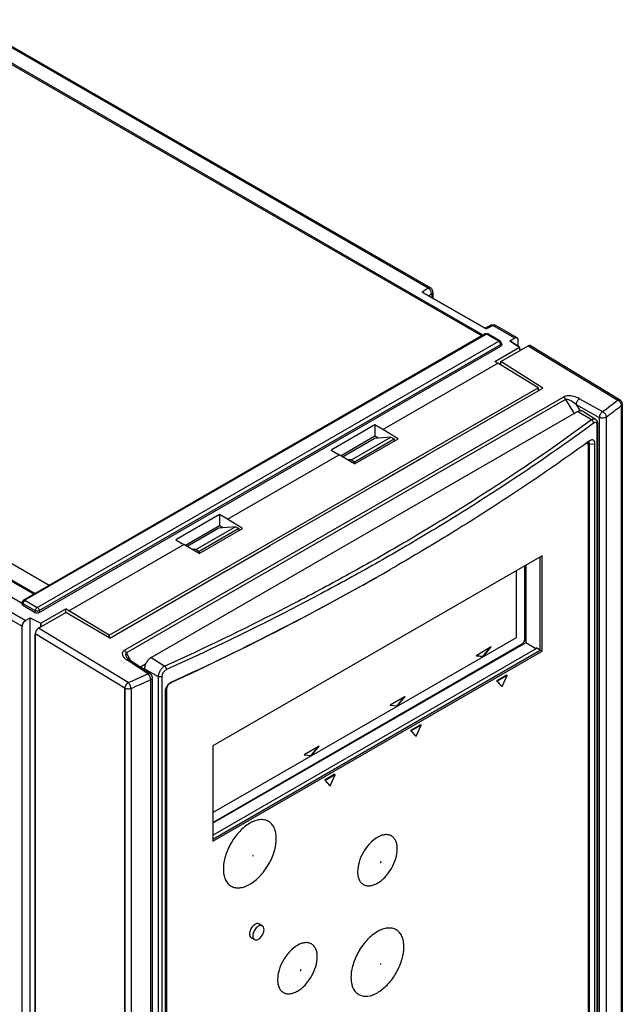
# Model space of a CAD drawing. Header units: millimetres. Extents: x 0 to 841, y 0 to 594.
# Tile 114 of 116: x 742 to 774, y 466 to 518. Entities that reach past the tile are written whole.
import ezdxf

# ---------------------------------------------------------------- set-up
doc = ezdxf.new("R2010")
doc.units = ezdxf.units.MM
doc.header["$LTSCALE"] = 46.255
doc.layers.get('0').update_dxf_attribs({"linetype": 'CONTINUOUS'})
for name, color, linetype in [('CHAMFERS', 7, 'CONTINUOUS'), ('CURVES', 7, 'CONTINUOUS'), ('DATUM_AXIS', 7, 'CONTINUOUS'), ('DRAFTS', 7, 'CONTINUOUS'), ('ROUNDS', 7, 'CONTINUOUS')]:
    doc.layers.add(name, color=color, linetype=linetype)

msp = doc.modelspace()

# ---------------------------------------------------------------- linework, layer by layer
at = {"color": 7, "linetype": 'CONTINUOUS'}
for p, q in [((759.3482, 494.9735), (761.0464, 495.9539)), ((759.8367, 494.809), (761.9395, 496.0231)), ((761.9395, 496.0231), (761.0464, 495.9539)), ((761.9395, 496.0231), (762.1187, 495.9299)), ((759.8367, 494.809), (759.6278, 494.8044)), ((759.8367, 494.809), (759.9981, 494.7055)), ((752.7379, 491.157), (751.0397, 490.1765)), ((753.631, 491.2261), (751.5282, 490.0121)), ((753.631, 491.2261), (752.7379, 491.157)), ((753.631, 491.2261), (753.8102, 491.133)), ((751.5282, 490.0121), (751.3192, 490.0075)), ((751.5282, 490.0121), (751.6896, 489.9086)), ((770.02, 489.6743), (752.413, 479.5089)), ((769.921, 484.6283), (769.921, 489.6171)), ((770.02, 484.5712), (770.02, 489.6743)), ((768.6486, 485.3058), (768.6486, 488.8825)), ((752.413, 475.9321), (768.6486, 485.3058)), ((752.413, 474.5201), (769.921, 484.6283)), ((767.2956, 484.7941), (766.4873, 484.3274)), ((766.8702, 484.3035), (767.2377, 484.7606)), ((766.8914, 484.2913), (767.2956, 484.7941)), ((770.02, 484.5712), (769.921, 484.6283)), ((752.413, 474.4058), (770.02, 484.5712)), ((766.4873, 484.3274), (766.8914, 484.2913)), ((766.5028, 484.3363), (766.8702, 484.3035)), ((766.8914, 484.2913), (766.8702, 484.3035)), ((768.1178, 483.2893), (767.5875, 482.9831)), ((768.1532, 483.2688), (767.6229, 482.9627)), ((767.888, 482.6785), (768.1532, 483.2688)), ((768.1178, 483.2893), (768.1532, 483.2688)), ((767.5875, 482.9831), (767.6229, 482.9627)), ((767.5875, 482.9831), (767.8527, 482.6989)), ((767.6229, 482.9627), (767.888, 482.6785)), ((767.8527, 482.6989), (767.888, 482.6785)), ((762.6994, 482.1404), (761.8911, 481.6737)), ((762.274, 481.6499), (762.6415, 482.107)), ((762.2952, 481.6376), (762.6994, 482.1404)), ((761.8911, 481.6737), (762.2952, 481.6376)), ((761.9066, 481.6827), (762.274, 481.6499)), ((762.2952, 481.6376), (762.274, 481.6499)), ((763.5217, 480.6356), (762.9913, 480.3295)), ((763.557, 480.6152), (763.0267, 480.309)), ((763.2918, 480.0249), (763.557, 480.6152)), ((763.5217, 480.6356), (763.557, 480.6152)), ((762.9913, 480.3295), (763.0267, 480.309)), ((762.9913, 480.3295), (763.2565, 480.0453)), ((763.0267, 480.309), (763.2918, 480.0249)), ((763.2565, 480.0453), (763.2918, 480.0249)), ((752.413, 479.5089), (752.413, 474.4058)), ((758.1032, 479.4868), (757.2949, 479.0201)), ((757.6778, 478.9963), (758.0453, 479.4534)), ((757.6991, 478.984), (758.1032, 479.4868)), ((757.2949, 479.0201), (757.6991, 478.984)), ((757.3104, 479.0291), (757.6778, 478.9963)), ((757.6991, 478.984), (757.6778, 478.9963)), ((758.9255, 477.982), (758.3951, 477.6758)), ((758.9608, 477.9616), (758.4305, 477.6554)), ((758.6957, 477.3712), (758.9608, 477.9616)), ((758.9255, 477.982), (758.9608, 477.9616)), ((758.3951, 477.6758), (758.4305, 477.6554)), ((758.3951, 477.6758), (758.6603, 477.3917)), ((758.4305, 477.6554), (758.6957, 477.3712)), ((758.6603, 477.3917), (758.6957, 477.3712))]:
    msp.add_line(p, q, dxfattribs=at)
msp.add_ellipse((742.3627, 487.0878), major_axis=(0.1511, 0), ratio=0.5729812, start_param=3.0559426, end_param=3.9231927, dxfattribs=at)
at = {"layer": 'CHAMFERS', "color": 7, "linetype": 'CONTINUOUS'}
for p, q in [((772.8397, 461.5291), (772.8397, 495.6586)), ((762.0195, 489.0065), (761.8916, 488.9328)), ((749.8613, 482.392), (749.8613, 448.2625))]:
    msp.add_line(p, q, dxfattribs=at)
msp.add_arc((690.4899, 613.2799), 143.389, 294.61611, 299.864978, dxfattribs=at)
for points, knots in [([(772.5578, 495.8209), (771.7298, 495.2204), (770.0442, 494.0332), (767.4498, 492.3078), (764.772, 490.6255), (762.9457, 489.5413), (762.0195, 489.0065)], [0, 0, 0, 0, 0.2444081, 0.4925632, 0.7444394, 1, 1, 1, 1]), ([(772.5898, 495.8418), (772.5871, 495.8402), (772.5762, 495.8337), (772.5656, 495.8266), (772.5578, 495.8209)], [0, 0, 0, 0, 0.2431924, 1, 1, 1, 1]), ([(772.8397, 495.6586), (772.8397, 495.6796), (772.8372, 495.7193), (772.8259, 495.7664), (772.812, 495.7986), (772.7998, 495.8192), (772.7855, 495.8368), (772.7692, 495.8512), (772.7511, 495.8623), (772.7313, 495.87), (772.71, 495.8741), (772.6876, 495.8746), (772.664, 495.8716), (772.6304, 495.8626), (772.6058, 495.851), (772.5898, 495.8418)], [0, 0, 0, 0, 0.156928, 0.2959114, 0.3589671, 0.4181424, 0.4740642, 0.5275956, 0.5798097, 0.6319152, 0.6851414, 0.7406163, 0.7992755, 0.8618175, 1, 1, 1, 1]), ([(749.8785, 482.5127), (749.8767, 482.5062), (749.8703, 482.4809), (749.8658, 482.455), (749.8637, 482.4357)], [0, 0, 0, 0, 0.2567219, 1, 1, 1, 1]), ([(750.1149, 482.8601), (750.0867, 482.8384), (750.0334, 482.7895), (749.9658, 482.7049), (749.9125, 482.612), (749.8875, 482.5458), (749.8785, 482.5127)], [0, 0, 0, 0, 0.2498322, 0.5056138, 0.7584384, 1, 1, 1, 1]), ([(750.1764, 482.9014), (750.1712, 482.8984), (750.15, 482.8856), (750.1297, 482.8714), (750.1149, 482.8601)], [0, 0, 0, 0, 0.2451436, 1, 1, 1, 1]), ([(750.2167, 482.9222), (750.2133, 482.9207), (750.1996, 482.9142), (750.1863, 482.9071), (750.1764, 482.9014)], [0, 0, 0, 0, 0.2458535, 1, 1, 1, 1]), ([(749.8637, 482.4357), (749.8633, 482.432), (749.8619, 482.4175), (749.8613, 482.4029), (749.8613, 482.392)], [0, 0, 0, 0, 0.2548602, 1, 1, 1, 1])]:
    msp.add_open_spline(points, degree=3, knots=knots, dxfattribs=at)
at = {"layer": 'CURVES', "color": 40, "linetype": 'CONTINUOUS'}
for p, q in [((763.9304, 503.9882), (721.9972, 528.1984)), ((763.9304, 503.9882), (763.6116, 503.7838)), ((763.6116, 503.7838), (767.0342, 501.8077)), ((767.0342, 501.8077), (767.3886, 501.9917)), ((768.5602, 501.3152), (767.3886, 501.9917)), ((768.5602, 501.3152), (768.2971, 501.1633)), ((768.818, 500.8408), (768.2971, 501.1633)), ((768.737, 500.891), (768.737, 501.2132)), ((768.8261, 500.6522), (768.818, 500.8408)), ((746.875, 485.4232), (769.81, 498.6648)), ((769.81, 498.6648), (769.8176, 498.5016)), ((742.3973, 486.21), (741.2256, 486.8865)), ((742.3973, 486.21), (742.6604, 486.3619)), ((742.6604, 486.3619), (743.2189, 486.0612)), ((742.2205, 418.5429), (742.2205, 485.9038)), ((743.2189, 486.0612), (743.2276, 485.8729)), ((746.8693, 485.294), (746.875, 485.4232))]:
    msp.add_line(p, q, dxfattribs=at)
at = {"layer": 'CURVES', "color": 4, "linetype": 'CONTINUOUS'}
for p, q in [((769.1012, 485.2445), (769.1012, 489.1438)), ((742.9276, 485.4955), (742.9276, 448.1402)), ((747.7148, 482.5869), (742.9276, 485.4955)), ((752.413, 475.4055), (768.9244, 484.9383)), ((747.7148, 446.351), (747.7148, 482.5869))]:
    msp.add_line(p, q, dxfattribs=at)
at = {"layer": 'CURVES', "color": 40, "linetype": 'CONTINUOUS'}
for points in [[(768.7274, 501.2635), (768.7015, 501.3263), (768.6275, 501.3541), (768.5602, 501.3152)], [(768.737, 501.2132), (768.737, 501.2316), (768.7335, 501.2486), (768.7274, 501.2635)], [(742.2205, 485.9038), (742.2205, 486.0001), (742.3139, 486.1619), (742.3973, 486.21)]]:
    msp.add_open_spline(points, degree=3, dxfattribs=at)
at = {"layer": 'CURVES', "color": 4, "linetype": 'CONTINUOUS'}
for points, knots in [([(769.0673, 485.1049), (769.0686, 485.1077), (769.0701, 485.1112), (769.0719, 485.1153), (769.0732, 485.1182), (769.0747, 485.1219), (769.0765, 485.1264), (769.0782, 485.1309), (769.0799, 485.1353), (769.0816, 485.1398), (769.0831, 485.1443), (769.0846, 485.1488), (769.0861, 485.1532), (769.0874, 485.1577), (769.0887, 485.1621), (769.0904, 485.1684), (769.0916, 485.1731), (769.0925, 485.1763)], [0, 0, 0, 0, 0.125, 0.15625, 0.1875, 0.25, 0.3125, 0.375, 0.4375, 0.5, 0.5625, 0.625, 0.6875, 0.75, 0.8125, 0.875, 1, 1, 1, 1]), ([(769.0925, 485.1763), (769.0931, 485.1792), (769.0941, 485.1836), (769.0954, 485.1895), (769.0962, 485.1938), (769.097, 485.1982), (769.0977, 485.2025), (769.0983, 485.2068), (769.099, 485.2112), (769.0994, 485.2154), (769.0999, 485.2196), (769.1003, 485.2238), (769.1005, 485.228), (769.1008, 485.2321), (769.101, 485.2376), (769.1011, 485.2418), (769.1012, 485.2445)], [0, 0, 0, 0, 0.125, 0.1875, 0.25, 0.3125, 0.375, 0.4375, 0.5, 0.5625, 0.625, 0.6875, 0.75, 0.8125, 0.875, 1, 1, 1, 1]), ([(768.9244, 484.9383), (768.9255, 484.939), (768.9276, 484.9403), (768.9303, 484.9419), (768.9325, 484.9432), (768.9347, 484.9447), (768.9376, 484.9466), (768.9411, 484.9489), (768.9445, 484.9513), (768.948, 484.9539), (768.9514, 484.9563), (768.9548, 484.9591), (768.9583, 484.9617), (768.9617, 484.9644), (768.965, 484.9674), (768.9678, 484.9697), (768.9701, 484.9717), (768.9736, 484.975), (768.9765, 484.9776), (768.9789, 484.9797)], [0, 0, 0, 0, 0.0625, 0.125, 0.15625, 0.1875, 0.25, 0.3125, 0.375, 0.4375, 0.5, 0.5625, 0.625, 0.6875, 0.75, 0.8125, 0.84375, 0.875, 1, 1, 1, 1]), ([(768.9789, 484.9797), (768.981, 484.9819), (768.9854, 484.9861), (768.994, 484.995), (769.0046, 485.0066), (769.0146, 485.019), (769.0225, 485.0293), (769.0263, 485.0346), (769.0282, 485.0372)], [0, 0, 0, 0, 0.125, 0.25, 0.5, 0.75, 0.875, 1, 1, 1, 1]), ([(769.0282, 485.0372), (769.03, 485.0399), (769.0337, 485.0452), (769.0409, 485.0561), (769.0495, 485.0701), (769.0572, 485.0845), (769.0631, 485.0961), (769.0659, 485.102), (769.0673, 485.1049)], [0, 0, 0, 0, 0.125, 0.25, 0.5, 0.75, 0.875, 1, 1, 1, 1])]:
    msp.add_open_spline(points, degree=3, knots=knots, dxfattribs=at)
at = {"layer": 'DATUM_AXIS', "color": 7, "linetype": 'CONTINUOUS'}
for p, q in [((754.8882, 469.9769), (755.065, 469.8749)), ((754.4632, 469.2408), (754.64, 469.1387))]:
    msp.add_line(p, q, dxfattribs=at)
for points, knots in [([(754.8884, 469.9768), (754.8672, 469.9891), (754.8138, 470.0029), (754.728, 469.9857), (754.6402, 469.9379), (754.5251, 469.8358), (754.417, 469.6687), (754.3752, 469.5113), (754.3752, 469.4354)], [0, 0, 0, 0, 0.0871406, 0.186836, 0.3045029, 0.4386377, 0.7300827, 1, 1, 1, 1]), ([(755.065, 469.8749), (755.0438, 469.8871), (754.9905, 469.9008), (754.9046, 469.8836), (754.8169, 469.8357), (754.7018, 469.7337), (754.5938, 469.5666), (754.552, 469.4092), (754.552, 469.3333)], [0, 0, 0, 0, 0.0871508, 0.1868645, 0.3045319, 0.4386735, 0.7300878, 1, 1, 1, 1]), ([(755.153, 469.6803), (755.153, 469.7209), (755.1432, 469.7963), (755.0937, 469.8583), (755.065, 469.8749)], [0, 0, 0, 0, 0.5507504, 1, 1, 1, 1]), ([(754.3752, 469.4354), (754.3752, 469.3948), (754.3851, 469.3194), (754.4345, 469.2574), (754.4631, 469.2409)], [0, 0, 0, 0, 0.5508068, 1, 1, 1, 1]), ([(754.552, 469.3333), (754.552, 469.2927), (754.5619, 469.2173), (754.6113, 469.1553), (754.64, 469.1387)], [0, 0, 0, 0, 0.5507504, 1, 1, 1, 1]), ([(754.64, 469.1387), (754.6613, 469.1265), (754.7146, 469.1128), (754.8004, 469.13), (754.8882, 469.1779), (755.0032, 469.2799), (755.1113, 469.447), (755.153, 469.6044), (755.153, 469.6803)], [0, 0, 0, 0, 0.0871508, 0.1868645, 0.3045319, 0.4386735, 0.7300878, 1, 1, 1, 1])]:
    msp.add_open_spline(points, degree=3, knots=knots, dxfattribs=at)
at = {"layer": 'DRAFTS', "color": 7, "linetype": 'CONTINUOUS'}
for p, q in [((766.8612, 501.4797), (740.5207, 516.6873)), ((766.7892, 501.4381), (740.5284, 516.5998)), ((743.6681, 488.0891), (717.3303, 503.2952)), ((768.2971, 501.1633), (768.818, 500.8408)), ((767.483, 500.0701), (768.818, 500.8408)), ((768.818, 500.8408), (768.8261, 500.6522)), ((761.5068, 496.4264), (767.6504, 499.9734)), ((767.483, 500.0701), (767.6504, 499.9734)), ((769.81, 498.6648), (767.6504, 499.9734)), ((767.8048, 499.8798), (767.8048, 500.0626)), ((770.0628, 498.6431), (767.8048, 500.0626)), ((746.875, 485.4232), (769.81, 498.6648)), ((763.7793, 495.0154), (770.0628, 498.6431)), ((769.8176, 498.5016), (769.81, 498.6648)), ((749.1144, 484.2303), (771.9185, 497.3963)), ((772.8787, 496.9697), (772.1746, 497.4173)), ((761.0826, 496.6714), (758.7491, 495.3242)), ((761.0826, 496.6714), (761.0826, 496.064)), ((761.5068, 496.4264), (761.0826, 496.6714)), ((762.3163, 495.9324), (761.5068, 496.4264)), ((761.0826, 496.064), (759.2727, 495.0191)), ((759.9865, 494.5874), (762.3163, 495.9324)), ((759.9981, 494.7055), (762.1187, 495.9299)), ((761.2582, 495.9703), (761.0826, 496.064)), ((762.1187, 495.9299), (762.1205, 495.8194)), ((772.4489, 495.702), (772.4489, 495.6608)), ((758.7491, 495.3242), (759.1734, 495.0792)), ((772.5445, 461.5192), (772.5445, 495.6487)), ((753.1983, 491.6295), (759.1734, 495.0792)), ((759.9865, 494.5874), (759.1734, 495.0792)), ((759.9981, 494.7055), (759.9997, 494.5949)), ((761.5028, 493.6942), (763.785, 495.0119)), ((763.7793, 495.0154), (763.7793, 495.0086)), ((763.7793, 495.0154), (763.785, 495.0119)), ((755.4708, 490.2184), (761.4971, 493.6977)), ((761.4971, 493.6977), (761.5028, 493.6942)), ((752.7741, 491.8745), (750.4406, 490.5273)), ((752.7741, 491.8745), (752.7741, 491.2671)), ((753.1983, 491.6295), (752.7741, 491.8745)), ((754.0078, 491.1355), (753.1983, 491.6295)), ((752.7741, 491.2671), (750.9642, 490.2222)), ((751.678, 489.7904), (754.0078, 491.1355)), ((753.8102, 491.133), (751.6896, 489.9086)), ((752.9497, 491.1734), (752.7741, 491.2671)), ((753.8102, 491.133), (753.812, 491.0225)), ((750.4406, 490.5273), (750.8649, 490.2823)), ((744.7213, 486.7353), (750.8649, 490.2823)), ((751.678, 489.7904), (750.8649, 490.2823)), ((751.6896, 489.9086), (751.6911, 489.798)), ((753.1943, 488.8973), (755.4765, 490.215)), ((755.4708, 490.2184), (755.4708, 490.2116)), ((755.4708, 490.2184), (755.4765, 490.215)), ((746.9051, 485.273), (753.1886, 488.9008)), ((753.1886, 488.9008), (753.1943, 488.8973)), ((769.1403, 489.1664), (769.1403, 485.0178)), ((741.5075, 488.4792), (742.9256, 487.6605)), ((742.8537, 487.6189), (741.5183, 488.3899)), ((742.2264, 487.1252), (740.6975, 488.0079)), ((743.2189, 486.0612), (744.5539, 486.8319)), ((744.5539, 486.6461), (744.5539, 486.8319)), ((744.7213, 486.7353), (744.5539, 486.8319)), ((746.875, 485.4232), (744.7213, 486.7353)), ((742.6604, 486.3619), (743.2189, 486.0612)), ((746.9051, 485.273), (744.5669, 486.6461)), ((743.2276, 485.8729), (743.2189, 486.0612)), ((746.875, 485.4232), (746.8693, 485.294)), ((769.1403, 485.0178), (752.413, 475.3603)), ((769.6912, 484.6998), (769.1403, 485.0178)), ((769.6961, 484.7434), (769.6961, 484.7026)), ((748.7608, 483.6179), (748.7608, 483.5714)), ((749.8785, 482.5127), (749.8785, 448.4329)), ((750.1315, 482.8723), (750.2167, 482.9222))]:
    msp.add_line(p, q, dxfattribs=at)
at = {"layer": 'DRAFTS', "color": 9, "linetype": 'CONTINUOUS'}
for p, q in [((772.5445, 495.6487), (772.4489, 495.702)), ((772.5445, 495.6487), (772.8397, 495.6586)), ((749.8696, 482.4748), (749.8613, 482.392))]:
    msp.add_line(p, q, dxfattribs=at)
at = {"layer": 'DRAFTS', "color": 7, "linetype": 'CONTINUOUS'}
msp.add_ellipse((664.7207, 543.0758), major_axis=(137.4052, 2.0241), ratio=0.5671891, start_param=-0.9085515, end_param=-0.793677, dxfattribs=at)
for points, knots in [([(771.9185, 497.3963), (771.9411, 497.4093), (771.9759, 497.4258), (772.0235, 497.4392), (772.0572, 497.4444), (772.0896, 497.4449), (772.1202, 497.4406), (772.1489, 497.4317), (772.1664, 497.4226), (772.1746, 497.4173)], [0, 0, 0, 0, 0.2900009, 0.4232429, 0.5489738, 0.6680323, 0.7816991, 0.8916772, 1, 1, 1, 1]), ([(772.4455, 495.7399), (772.4461, 495.7369), (772.4481, 495.7244), (772.4489, 495.7117), (772.4489, 495.702)], [0, 0, 0, 0, 0.2401441, 1, 1, 1, 1]), ([(772.4804, 495.7651), (772.4842, 495.7648), (772.4918, 495.7635), (772.4989, 495.7606), (772.5023, 495.7588)], [0, 0, 0, 0, 0.5036744, 1, 1, 1, 1]), ([(772.5023, 495.7588), (772.5056, 495.7569), (772.5122, 495.7523), (772.5206, 495.7433), (772.5279, 495.7321), (772.5339, 495.7188), (772.5387, 495.7037), (772.5434, 495.6803), (772.5445, 495.6616), (772.5445, 495.6487)], [0, 0, 0, 0, 0.0937321, 0.1929801, 0.3003807, 0.4177794, 0.5462672, 0.686292, 1, 1, 1, 1]), ([(749.1144, 484.2303), (749.0902, 484.2163), (749.0423, 484.1828), (748.9766, 484.1212), (748.9159, 484.0485), (748.8628, 483.9673), (748.819, 483.8806), (748.7863, 483.7917), (748.7659, 483.704), (748.7608, 483.6458), (748.7608, 483.6179)], [0, 0, 0, 0, 0.1141543, 0.2373257, 0.3669756, 0.5, 0.6330244, 0.7626743, 0.8858457, 1, 1, 1, 1])]:
    msp.add_open_spline(points, degree=3, knots=knots, dxfattribs=at)
at = {"layer": 'ROUNDS', "color": 9, "linetype": 'CONTINUOUS'}
for p, q in [((763.9304, 503.9882), (721.9972, 528.1984)), ((763.9304, 503.9882), (763.6116, 503.7838)), ((764.1162, 503.6875), (763.9561, 503.5849)), ((764.1162, 503.6875), (764.1162, 503.4924)), ((767.0342, 501.8077), (767.3886, 501.9917)), ((768.5602, 501.3152), (767.3886, 501.9917)), ((767.0399, 501.5321), (742.3751, 487.2919)), ((767.6985, 501.1519), (767.0399, 501.5321)), ((767.115, 501.5395), (767.1149, 501.5396)), ((743.0337, 486.9117), (767.6985, 501.1519)), ((743.1393, 486.7389), (767.8042, 500.9791)), ((767.8042, 500.9791), (767.8182, 500.8868)), ((769.2673, 500.907), (774.0591, 497.9955)), ((771.1552, 498.1656), (747.6833, 484.6141)), ((771.2756, 498.0364), (747.8035, 484.4848)), ((771.2756, 498.0364), (771.7326, 497.2889)), ((771.844, 497.766), (773.076, 497.0786)), ((771.844, 497.766), (772.0422, 497.4418)), ((772.0175, 498.0738), (773.2495, 497.3864)), ((772.6597, 496.9385), (771.9185, 497.3963)), ((774.2531, 497.7065), (774.2531, 461.4706)), ((773.076, 497.0786), (773.076, 460.8706)), ((773.4421, 497.0963), (773.4421, 460.8883)), ((772.9703, 460.7264), (772.9703, 496.6522)), ((742.3751, 487.2919), (743.0337, 486.9117)), ((741.2256, 486.8865), (742.3973, 486.21)), ((742.2694, 487.1191), (742.2554, 487.0268)), ((742.2694, 487.1191), (742.928, 486.7389)), ((742.928, 486.7389), (742.928, 486.6385)), ((743.1393, 486.7389), (743.1393, 486.6385)), ((741.0488, 486.5803), (742.2205, 485.9038)), ((747.8962, 482.8903), (743.1044, 485.8018)), ((747.7148, 482.5869), (742.9276, 485.4955)), ((748.0417, 484.0472), (747.8035, 484.4848)), ((748.945, 483.3541), (747.8161, 484.1011)), ((749.1144, 484.2303), (749.8555, 483.7725)), ((748.8172, 483.8716), (748.5448, 483.7143)), ((748.7611, 483.6351), (748.7095, 483.6053)), ((748.7608, 483.6179), (749.5008, 483.2195)), ((749.0941, 446.831), (749.0941, 483.0389)), ((749.5008, 483.2195), (749.5008, 447.2936)), ((749.696, 483.2148), (749.696, 447.289)), ((747.7148, 482.5869), (747.7148, 446.351)), ((748.0434, 482.5743), (748.0434, 446.3384)), ((749.9381, 482.5299), (749.8924, 482.5563)), ((750.1149, 482.8361), (750.0931, 482.8487))]:
    msp.add_line(p, q, dxfattribs=at)
at = {"layer": 'ROUNDS', "color": 7, "linetype": 'CONTINUOUS'}
for p, q in [((764.0554, 504.0006), (722.0732, 528.2391)), ((767.0342, 501.8077), (763.6116, 503.7838)), ((764.1804, 503.7841), (764.1804, 503.4553)), ((766.9564, 501.8449), (767.2734, 502.0094)), ((768.6852, 501.3276), (767.5136, 502.004)), ((766.9649, 501.5396), (742.3001, 487.2993)), ((767.7735, 501.1593), (767.1149, 501.5396)), ((767.8468, 501.0519), (767.8614, 500.9557)), ((768.2971, 501.1633), (768.5602, 501.3152)), ((768.737, 500.891), (768.737, 501.2132)), ((743.1393, 486.6385), (767.8182, 500.8868)), ((767.8048, 500.0626), (769.2673, 500.907)), ((769.3939, 500.9184), (774.1843, 498.0078)), ((774.3045, 497.7942), (774.3045, 461.5583)), ((773.0025, 460.78), (773.0025, 496.7058)), ((772.4431, 495.6675), (772.3887, 495.6989)), ((772.4948, 461.546), (772.4948, 495.553)), ((769.1012, 485.2445), (769.1012, 489.1438)), ((742.2268, 487.1919), (742.2122, 487.0954)), ((742.2554, 487.0268), (742.928, 486.6385)), ((742.3973, 486.21), (742.6604, 486.3619)), ((742.6604, 418.7968), (742.6604, 486.3619)), ((743.1044, 485.8018), (744.5669, 486.6461)), ((742.2205, 418.5429), (742.2205, 485.9038)), ((742.9276, 448.1402), (742.9276, 485.4955)), ((752.413, 475.4055), (768.9244, 484.9383)), ((752.413, 474.7242), (769.7315, 484.723)), ((769.9057, 484.6224), (769.6961, 484.7434)), ((747.8217, 484.2304), (747.8214, 484.2309)), ((747.8372, 484.2071), (747.8217, 484.2304)), ((749.0783, 483.3613), (747.9494, 484.1082)), ((749.1904, 446.9448), (749.1904, 483.1528)), ((749.9381, 482.5299), (749.9381, 448.5228)), ((750.3232, 482.9563), (750.1149, 482.8361))]:
    msp.add_line(p, q, dxfattribs=at)
for points in [[(773.0025, 496.7058), (773.0023, 496.7192), (773.0017, 496.7332), (773.0006, 496.7471), (772.9992, 496.7607), (772.9973, 496.774), (772.995, 496.7871), (772.9922, 496.7998), (772.9891, 496.8122), (772.9856, 496.8242), (772.9818, 496.8357), (772.9776, 496.8469), (772.973, 496.8576), (772.9682, 496.8679), (772.9631, 496.8778), (772.9577, 496.8873), (772.952, 496.8964), (772.9461, 496.9052), (772.9399, 496.9135), (772.9335, 496.9215), (772.9269, 496.9291), (772.92, 496.9363), (772.9129, 496.9432), (772.9056, 496.9497), (772.8981, 496.9559), (772.8904, 496.9617), (772.8825, 496.9672), (772.8787, 496.9697)], [(747.9494, 484.1083), (747.8825, 484.1593), (747.8372, 484.2071)]]:
    msp.add_lwpolyline(points, dxfattribs=at)
for centre, radius, start, end in [((763.9296, 503.783), 0.2514, 45.36646, 59.97416), ((767.3881, 501.7866), 0.251, 60.00437, 72.45291), ((774.0545, 497.7941), 0.25, 0.01728, 58.71525), ((748.9405, 483.1528), 0.2498, 359.99423, 56.55083)]:
    msp.add_arc(centre, radius, start, end, dxfattribs=at)
at = {"layer": 'ROUNDS', "color": 9, "linetype": 'CONTINUOUS'}
for centre, radius, start, end in [((767.5726, 500.961), 0.2296, 39.69508, 43.79205), ((710.2408, 581.9694), 105.4722, 306.68366, 307.234048), ((773.864, 497.6476), 0.4019, 34.20174, 47.87217), ((710.3189, 581.8338), 105.6645, 306.683378, 307.233746), ((748.3028, 484.8383), 0.8834, 231.8948, 236.56406), ((686.5627, 623.0066), 152.9522, 293.640573, 294.070167), ((686.5962, 622.9482), 153.2338, 293.640879, 294.070451)]:
    msp.add_arc(centre, radius, start, end, dxfattribs=at)
at = {"layer": 'ROUNDS', "color": 7, "linetype": 'CONTINUOUS'}
for centre, major_axis, ratio, start_param, end_param in [((767.7109, 500.9478), (0.1511, 0), 0.5729812, -0.7816001, 0.0883572), ((769.2673, 500.7028), (0.125, 0.2166), 0.5773502, -0.0127965, 0.7850554), ((743.0337, 486.7004), (0.15, 0), 0.5817527, -2.3523964, -0.7891963), ((743.1044, 485.5976), (0.125, 0.2166), 0.5773502, 0.7850554, 2.3558518)]:
    msp.add_ellipse(centre, major_axis=major_axis, ratio=ratio, start_param=start_param, end_param=end_param, dxfattribs=at)
at = {"layer": 'ROUNDS', "color": 9, "linetype": 'CONTINUOUS'}
for points, knots in [([(763.9304, 503.9882), (763.9414, 503.9945), (763.9794, 504.0132), (764.0292, 504.0157), (764.0554, 504.0006)], [0, 0, 0, 0, 0.2948991, 1, 1, 1, 1]), ([(764.1162, 503.6875), (764.1162, 503.7012), (764.1107, 503.761), (764.0872, 503.8183), (764.0633, 503.8578)], [0, 0, 0, 0, 0.2291252, 1, 1, 1, 1]), ([(764.1805, 503.7841), (764.1805, 503.7752), (764.1739, 503.7353), (764.1422, 503.7042), (764.1162, 503.6875)], [0, 0, 0, 0, 0.2236702, 1, 1, 1, 1]), ([(767.3886, 501.9917), (767.3786, 501.9981), (767.3443, 502.0171), (767.2982, 502.0223), (767.2734, 502.0095)], [0, 0, 0, 0, 0.297848, 1, 1, 1, 1]), ([(767.5136, 502.0041), (767.5053, 502.0088), (767.4639, 502.0238), (767.4176, 502.0085), (767.3886, 501.9917)], [0, 0, 0, 0, 0.2208889, 1, 1, 1, 1]), ([(767.6985, 501.1519), (767.7051, 501.1557), (767.7279, 501.1669), (767.7578, 501.1684), (767.7735, 501.1593)], [0, 0, 0, 0, 0.2941834, 1, 1, 1, 1]), ([(767.8042, 500.9791), (767.8034, 500.99), (767.7951, 501.0365), (767.7723, 501.08), (767.7493, 501.1077)], [0, 0, 0, 0, 0.2333447, 1, 1, 1, 1]), ([(772.0175, 498.0738), (771.8901, 498.145), (771.6704, 498.2183), (771.3727, 498.2356), (771.2183, 498.202), (771.1552, 498.1656)], [0, 0, 0, 0, 0.4898031, 0.7552767, 1, 1, 1, 1]), ([(771.1552, 498.1656), (771.1676, 498.1593), (771.2179, 498.1266), (771.2522, 498.0754), (771.2756, 498.0364)], [0, 0, 0, 0, 0.2349626, 1, 1, 1, 1]), ([(771.2756, 498.0364), (771.2977, 498.0481), (771.3538, 498.0513), (771.4587, 498.0251), (771.6329, 497.9401), (771.7644, 497.8396), (771.844, 497.766)], [0, 0, 0, 0, 0.115482, 0.2429324, 0.5001839, 1, 1, 1, 1]), ([(771.844, 497.766), (771.8454, 497.8265), (771.8873, 497.9446), (771.9666, 498.0417), (772.0175, 498.0738)], [0, 0, 0, 0, 0.5011446, 1, 1, 1, 1]), ([(774.0591, 497.9955), (774.0702, 498.0019), (774.1081, 498.0207), (774.1584, 498.0235), (774.1841, 498.0079)], [0, 0, 0, 0, 0.2988609, 1, 1, 1, 1]), ([(774.2406, 497.7825), (774.2462, 497.7636), (774.2512, 497.7382), (774.2529, 497.7125), (774.2531, 497.7065)], [0, 0, 0, 0, 0.7660917, 1, 1, 1, 1]), ([(774.3045, 497.7942), (774.3045, 497.7863), (774.2995, 497.7515), (774.2745, 497.7226), (774.2531, 497.7065)], [0, 0, 0, 0, 0.2279123, 1, 1, 1, 1]), ([(773.2495, 497.3864), (773.1986, 497.3542), (773.1193, 497.2571), (773.0774, 497.139), (773.076, 497.0786)], [0, 0, 0, 0, 0.4988167, 1, 1, 1, 1]), ([(773.2495, 497.3864), (773.3316, 497.3472), (773.4186, 497.2424), (773.442, 497.1245), (773.4421, 497.0963)], [0, 0, 0, 0, 0.7631848, 1, 1, 1, 1]), ([(772.6597, 496.9385), (770.9624, 495.6922), (768.3412, 493.884), (764.7267, 491.6024), (761.911, 489.9281), (759.0128, 488.3048), (755.0159, 486.1966), (751.9404, 484.7171), (749.8555, 483.7725)], [0, 0, 0, 0, 0.2394932, 0.3619168, 0.4861017, 0.6120297, 0.7396778, 1, 1, 1, 1]), ([(772.7736, 496.7645), (771.0744, 495.5168), (768.4504, 493.7067), (764.8321, 491.4227), (762.0133, 489.7466), (759.112, 488.1216), (755.1109, 486.0111), (752.032, 484.5299), (749.9449, 483.5843)], [0, 0, 0, 0, 0.2394928, 0.3619163, 0.4861011, 0.6120292, 0.7396774, 1, 1, 1, 1]), ([(772.8787, 496.9697), (772.8717, 496.9742), (772.8567, 496.9818), (772.8321, 496.9888), (772.8058, 496.9913), (772.7781, 496.9894), (772.7492, 496.983), (772.7195, 496.9723), (772.6893, 496.9574), (772.6696, 496.9452), (772.6597, 496.9385)], [0, 0, 0, 0, 0.1065073, 0.2142266, 0.3257985, 0.4434513, 0.5688588, 0.7031166, 0.8467918, 1, 1, 1, 1]), ([(772.7736, 496.7645), (772.7735, 496.7726), (772.7719, 496.7895), (772.7653, 496.8148), (772.7548, 496.8402), (772.736, 496.873), (772.7115, 496.9022), (772.6828, 496.9255), (772.6675, 496.9347), (772.6597, 496.9385)], [0, 0, 0, 0, 0.1123772, 0.2330065, 0.3600903, 0.4912097, 0.7538666, 0.8802886, 1, 1, 1, 1]), ([(772.9703, 496.6522), (772.9703, 496.6681), (772.9687, 496.6913), (772.9622, 496.7204), (772.9539, 496.7449), (772.9418, 496.7663), (772.9259, 496.7827), (772.9127, 496.792), (772.8981, 496.7985), (772.8824, 496.802), (772.8657, 496.8027), (772.8481, 496.8005), (772.8299, 496.7955), (772.8041, 496.7848), (772.7856, 496.7733), (772.7736, 496.7645)], [0, 0, 0, 0, 0.1551493, 0.2254259, 0.2908193, 0.4081142, 0.4617799, 0.5134594, 0.56451, 0.6163529, 0.6703087, 0.7274696, 0.7886408, 0.85434, 1, 1, 1, 1]), ([(772.9703, 496.6522), (772.9752, 496.6558), (772.9841, 496.6635), (772.9945, 496.6768), (773.001, 496.691), (773.0025, 496.701), (773.0025, 496.7058)], [0, 0, 0, 0, 0.2826145, 0.5394694, 0.7756038, 1, 1, 1, 1]), ([(773.4421, 497.0963), (773.3926, 497.0596), (773.2628, 497.028), (773.133, 497.0484), (773.076, 497.0786)], [0, 0, 0, 0, 0.4885173, 1, 1, 1, 1]), ([(742.3751, 487.2919), (742.3653, 487.2862), (742.3256, 487.2564), (742.2969, 487.213), (742.2832, 487.1774)], [0, 0, 0, 0, 0.228844, 1, 1, 1, 1]), ([(742.928, 486.7389), (742.9318, 486.7912), (742.9663, 486.8593), (743.0195, 486.9035), (743.0337, 486.9117)], [0, 0, 0, 0, 0.7623808, 1, 1, 1, 1]), ([(743.1393, 486.7389), (743.124, 486.7317), (743.0551, 486.712), (742.9774, 486.7157), (742.928, 486.7389)], [0, 0, 0, 0, 0.2370575, 1, 1, 1, 1]), ([(743.0337, 486.9117), (743.0478, 486.9035), (743.1011, 486.8593), (743.1355, 486.7912), (743.1393, 486.7389)], [0, 0, 0, 0, 0.2376192, 1, 1, 1, 1]), ([(747.6833, 484.6141), (747.6403, 484.5892), (747.5667, 484.5177), (747.5699, 484.3684), (747.6441, 484.2446), (747.7163, 484.1757), (747.7577, 484.1432)], [0, 0, 0, 0, 0.2599574, 0.4820665, 0.7245529, 1, 1, 1, 1]), ([(747.8035, 484.4848), (747.7959, 484.4986), (747.764, 484.5487), (747.7186, 484.5887), (747.6833, 484.6141)], [0, 0, 0, 0, 0.2660397, 1, 1, 1, 1]), ([(747.8214, 484.2309), (747.8097, 484.2524), (747.7887, 484.2956), (747.7676, 484.3626), (747.7609, 484.4307), (747.7854, 484.4734), (747.8035, 484.4848)], [0, 0, 0, 0, 0.2673342, 0.52385, 0.7655699, 1, 1, 1, 1]), ([(747.8161, 484.1011), (747.828, 484.1074), (747.8692, 484.1257), (747.9226, 484.126), (747.9494, 484.1083)], [0, 0, 0, 0, 0.295811, 1, 1, 1, 1]), ([(749.8555, 483.7725), (749.8314, 483.7607), (749.7839, 483.732), (749.7179, 483.6779), (749.657, 483.613), (749.6035, 483.54), (749.5595, 483.4613), (749.5265, 483.3801), (749.5059, 483.2992), (749.5008, 483.2454), (749.5008, 483.2195)], [0, 0, 0, 0, 0.1169978, 0.241777, 0.371939, 0.5045887, 0.6366084, 0.7649205, 0.8867637, 1, 1, 1, 1]), ([(749.9449, 483.5843), (749.9281, 483.5767), (749.8949, 483.5581), (749.8487, 483.5225), (749.8059, 483.4795), (749.7684, 483.4308), (749.7373, 483.3781), (749.7141, 483.3234), (749.6996, 483.2688), (749.696, 483.2324), (749.696, 483.2148)], [0, 0, 0, 0, 0.1182928, 0.2437729, 0.374129, 0.5065845, 0.6381503, 0.7658803, 0.8871539, 1, 1, 1, 1]), ([(749.9449, 483.5843), (749.9449, 483.5926), (749.9437, 483.6097), (749.9387, 483.6358), (749.9305, 483.6625), (749.9195, 483.6888), (749.9061, 483.7138), (749.8908, 483.7366), (749.8741, 483.7564), (749.8618, 483.7676), (749.8555, 483.7725)], [0, 0, 0, 0, 0.115305, 0.2399631, 0.3710032, 0.5049924, 0.6382987, 0.7673355, 0.88881, 1, 1, 1, 1]), ([(748.945, 483.3541), (748.9569, 483.3604), (748.9981, 483.3787), (749.0515, 483.379), (749.0783, 483.3613)], [0, 0, 0, 0, 0.2957845, 1, 1, 1, 1]), ([(749.0941, 483.0389), (749.0943, 483.099), (749.0603, 483.2164), (748.9913, 483.3182), (748.945, 483.3541)], [0, 0, 0, 0, 0.5060174, 1, 1, 1, 1]), ([(749.0941, 483.0389), (749.1205, 483.0508), (749.1663, 483.0786), (749.1904, 483.13), (749.1904, 483.1528)], [0, 0, 0, 0, 0.5606912, 1, 1, 1, 1]), ([(749.696, 483.2148), (749.6888, 483.2115), (749.6734, 483.2058), (749.6405, 483.1978), (749.597, 483.1946), (749.5539, 483.1998), (749.5221, 483.2094), (749.5075, 483.2159), (749.5008, 483.2195)], [0, 0, 0, 0, 0.1181429, 0.2432864, 0.504743, 0.7636505, 0.8857772, 1, 1, 1, 1]), ([(747.8962, 482.8903), (747.8436, 482.86), (747.7602, 482.7656), (747.7161, 482.6472), (747.7148, 482.5869)], [0, 0, 0, 0, 0.5015353, 1, 1, 1, 1]), ([(748.0434, 482.5743), (747.9912, 482.5513), (747.8766, 482.5345), (747.7626, 482.5593), (747.7148, 482.5869)], [0, 0, 0, 0, 0.508015, 1, 1, 1, 1]), ([(748.0434, 482.5743), (748.0446, 482.603), (748.034, 482.6635), (747.9952, 482.7759), (747.9404, 482.8521), (747.8962, 482.8903)], [0, 0, 0, 0, 0.2414641, 0.5082569, 1, 1, 1, 1]), ([(754.5808, 473.6365), (754.5808, 473.6391), (754.5785, 473.6456), (754.5676, 473.6431), (754.5614, 473.6349), (754.5586, 473.6275), (754.5586, 473.6237)], [0, 0, 0, 0, 0.2035221, 0.4076178, 0.7042778, 1, 1, 1, 1]), ([(754.5586, 473.6237), (754.5586, 473.6211), (754.5609, 473.6146), (754.5718, 473.6171), (754.5779, 473.6253), (754.5808, 473.6327), (754.5808, 473.6365)], [0, 0, 0, 0, 0.2035221, 0.4076178, 0.7042778, 1, 1, 1, 1]), ([(761.4081, 473.2917), (761.4081, 473.2951), (761.4051, 473.3038), (761.3905, 473.3005), (761.3822, 473.2896), (761.3784, 473.2796), (761.3784, 473.2745)], [0, 0, 0, 0, 0.203522, 0.4076186, 0.7042788, 1, 1, 1, 1]), ([(761.3784, 473.2745), (761.3784, 473.271), (761.3815, 473.2624), (761.396, 473.2656), (761.4043, 473.2766), (761.4081, 473.2866), (761.4081, 473.2917)], [0, 0, 0, 0, 0.203522, 0.4076186, 0.7042788, 1, 1, 1, 1]), ([(761.4044, 467.8394), (761.4044, 467.842), (761.4021, 467.8485), (761.3912, 467.846), (761.385, 467.8378), (761.3822, 467.8304), (761.3822, 467.8266)], [0, 0, 0, 0, 0.2035221, 0.4076178, 0.7042778, 1, 1, 1, 1]), ([(761.3822, 467.8266), (761.3822, 467.824), (761.3844, 467.8175), (761.3953, 467.8199), (761.4015, 467.8281), (761.4044, 467.8356), (761.4044, 467.8394)], [0, 0, 0, 0, 0.2035221, 0.4076178, 0.7042778, 1, 1, 1, 1]), ([(757.1301, 467.5149), (757.1301, 467.5184), (757.1271, 467.5271), (757.1125, 467.5238), (757.1042, 467.5128), (757.1004, 467.5029), (757.1004, 467.4978)], [0, 0, 0, 0, 0.203522, 0.4076186, 0.7042788, 1, 1, 1, 1]), ([(757.1004, 467.4978), (757.1004, 467.4943), (757.1035, 467.4857), (757.118, 467.4889), (757.1263, 467.4999), (757.1301, 467.5099), (757.1301, 467.5149)], [0, 0, 0, 0, 0.203522, 0.4076186, 0.7042788, 1, 1, 1, 1])]:
    msp.add_open_spline(points, degree=3, knots=knots, dxfattribs=at)
for points in [[(764.002, 503.9353), (763.9808, 503.956), (763.9568, 503.9745), (763.9304, 503.9882)], [(764.0633, 503.8578), (764.0461, 503.8859), (764.0256, 503.9122), (764.002, 503.9353)], [(766.9896, 501.5465), (766.9811, 501.5462), (766.9723, 501.5439), (766.9649, 501.5396)], [(767.0399, 501.5321), (767.0248, 501.5409), (767.007, 501.5473), (766.9896, 501.5465)], [(767.0888, 501.5466), (767.0718, 501.5469), (767.0547, 501.5406), (767.0399, 501.5321)], [(767.1149, 501.5396), (767.1071, 501.5441), (767.0978, 501.5464), (767.0888, 501.5466)], [(767.7383, 501.1199), (767.7265, 501.1322), (767.7133, 501.1434), (767.6985, 501.1519)], [(767.8423, 501.0217), (767.8346, 501.0042), (767.8199, 500.9899), (767.8042, 500.9791)], [(767.8468, 501.0519), (767.8484, 501.0418), (767.8465, 501.031), (767.8423, 501.0217)], [(774.0591, 497.9955), (774.0866, 497.9838), (774.1114, 497.9657), (774.1336, 497.9457)], [(774.1964, 497.8735), (774.2153, 497.8456), (774.2308, 497.8148), (774.2406, 497.7825)], [(742.3, 487.2993), (742.3073, 487.3035), (742.3159, 487.3058), (742.3243, 487.3063)], [(742.3243, 487.3063), (742.3419, 487.3071), (742.3599, 487.3007), (742.3751, 487.2919)], [(742.2313, 487.1616), (742.2271, 487.171), (742.2252, 487.1818), (742.2268, 487.1919)], [(742.2694, 487.1191), (742.2537, 487.1299), (742.2389, 487.1442), (742.2313, 487.1616)], [(742.2832, 487.1774), (742.276, 487.1588), (742.2709, 487.139), (742.2694, 487.1191)]]:
    msp.add_open_spline(points, degree=3, dxfattribs=at)
at = {"layer": 'ROUNDS', "color": 7, "linetype": 'CONTINUOUS'}
for points in [[(764.1615, 503.8794), (764.1489, 503.91), (764.1297, 503.9386), (764.1062, 503.9619)], [(764.1804, 503.7841), (764.1804, 503.8165), (764.1739, 503.8495), (764.1615, 503.8794)], [(767.2734, 502.0094), (767.3299, 502.0388), (767.403, 502.0451), (767.4638, 502.026)], [(766.9649, 501.5396), (766.9867, 501.5521), (767.0125, 501.5592), (767.0377, 501.5596)], [(767.0377, 501.5596), (767.0643, 501.5601), (767.092, 501.5529), (767.115, 501.5395)], [(767.8205, 501.1168), (767.8082, 501.134), (767.7918, 501.1488), (767.7735, 501.1593)], [(767.8468, 501.0519), (767.8433, 501.075), (767.834, 501.0978), (767.8205, 501.1168)], [(742.2268, 487.1919), (742.2303, 487.215), (742.2396, 487.2378), (742.2531, 487.2567)], [(742.2531, 487.2567), (742.2654, 487.2739), (742.2818, 487.2888), (742.3, 487.2993)], [(768.9244, 484.9383), (768.9768, 484.9686), (769.0597, 485.0643), (769.1012, 485.1839), (769.1012, 485.2445)], [(750.1149, 482.8361), (750.0624, 482.8058), (749.9795, 482.7101), (749.9381, 482.5905), (749.9381, 482.5299)]]:
    msp.add_open_spline(points, degree=3, dxfattribs=at)
for points, knots in [([(768.6852, 501.3276), (768.677, 501.3324), (768.6355, 501.3474), (768.5893, 501.332), (768.5602, 501.3152)], [0, 0, 0, 0, 0.2208581, 1, 1, 1, 1]), ([(768.737, 501.2132), (768.737, 501.2258), (768.7342, 501.2681), (768.7114, 501.3125), (768.6852, 501.3276)], [0, 0, 0, 0, 0.294965, 1, 1, 1, 1]), ([(772.4431, 495.6675), (772.436, 495.6716), (772.4019, 495.685), (772.3629, 495.6765), (772.3375, 495.6651)], [0, 0, 0, 0, 0.2264934, 1, 1, 1, 1]), ([(772.4948, 495.553), (772.4948, 495.5769), (772.489, 495.6213), (772.4599, 495.6577), (772.4431, 495.6675)], [0, 0, 0, 0, 0.5507504, 1, 1, 1, 1]), ([(742.3973, 486.21), (742.3722, 486.1955), (742.2798, 486.1176), (742.2205, 485.9953), (742.2205, 485.9038)], [0, 0, 0, 0, 0.2406947, 1, 1, 1, 1]), ([(755.8071, 474.5487), (755.8071, 474.65), (755.7918, 474.8427), (755.7137, 475.1075), (755.5822, 475.3224), (755.3997, 475.476), (755.1755, 475.5573), (754.9236, 475.5637), (754.6552, 475.4989), (754.2705, 475.3156), (753.8124, 474.9295), (753.3687, 474.3235), (753.0657, 473.6364), (752.9787, 473.1475), (752.9787, 472.9157)], [0, 0, 0, 0, 0.0604415, 0.1145391, 0.1631733, 0.2086032, 0.254032, 0.3026735, 0.3567563, 0.417209, 0.5554574, 0.7086038, 0.8617432, 1, 1, 1, 1]), ([(762.2771, 473.9975), (762.2771, 474.0735), (762.2656, 474.2181), (762.2071, 474.4166), (762.1084, 474.5779), (761.9716, 474.693), (761.8034, 474.754), (761.6145, 474.7588), (761.4132, 474.7102), (761.1246, 474.5727), (760.7811, 474.2831), (760.4483, 473.8287), (760.2211, 473.3134), (760.1558, 472.9467), (760.1558, 472.7728)], [0, 0, 0, 0, 0.0604332, 0.1145465, 0.1631812, 0.2086101, 0.2540378, 0.302679, 0.3567567, 0.4172071, 0.5554515, 0.7085916, 0.8617312, 1, 1, 1, 1]), ([(752.9787, 472.9157), (752.9787, 472.8143), (752.994, 472.6216), (753.0721, 472.3569), (753.2036, 472.1419), (753.3861, 471.9884), (753.6103, 471.907), (753.8622, 471.9006), (754.1306, 471.9654), (754.5154, 472.1488), (754.9734, 472.5348), (755.4171, 473.1409), (755.7202, 473.8279), (755.8071, 474.3168), (755.8071, 474.5487)], [0, 0, 0, 0, 0.0604415, 0.1145391, 0.1631733, 0.2086032, 0.254032, 0.3026735, 0.3567563, 0.417209, 0.5554574, 0.7086038, 0.8617432, 1, 1, 1, 1]), ([(760.1558, 472.7728), (760.1558, 472.6968), (760.1674, 472.5522), (760.2259, 472.3537), (760.3245, 472.1924), (760.4614, 472.0773), (760.6296, 472.0163), (760.8185, 472.0115), (761.0198, 472.0601), (761.3083, 472.1976), (761.6518, 472.4872), (761.9846, 472.9416), (762.2119, 473.4569), (762.2771, 473.8236), (762.2771, 473.9975)], [0, 0, 0, 0, 0.0604332, 0.1145465, 0.1631812, 0.2086101, 0.2540378, 0.302679, 0.3567567, 0.4172071, 0.5554515, 0.7085916, 0.8617312, 1, 1, 1, 1]), ([(762.6307, 468.7515), (762.6307, 468.8529), (762.6153, 469.0456), (762.5373, 469.3104), (762.4058, 469.5253), (762.2233, 469.6788), (761.9991, 469.7602), (761.7472, 469.7666), (761.4788, 469.7018), (761.094, 469.5184), (760.636, 469.1324), (760.1923, 468.5264), (759.8892, 467.8393), (759.8023, 467.3504), (759.8023, 467.1185)], [0, 0, 0, 0, 0.0604415, 0.1145391, 0.1631733, 0.2086032, 0.254032, 0.3026735, 0.3567563, 0.417209, 0.5554574, 0.7086038, 0.8617432, 1, 1, 1, 1]), ([(757.9992, 468.2208), (757.9992, 468.2968), (757.9876, 468.4414), (757.9291, 468.6399), (757.8304, 468.8012), (757.6936, 468.9163), (757.5254, 468.9773), (757.3365, 468.9821), (757.1352, 468.9335), (756.8466, 468.796), (756.5031, 468.5064), (756.1703, 468.052), (755.9431, 467.5367), (755.8778, 467.17), (755.8778, 466.9961)], [0, 0, 0, 0, 0.0604332, 0.1145465, 0.1631812, 0.2086101, 0.2540378, 0.302679, 0.3567567, 0.4172071, 0.5554515, 0.7085916, 0.8617312, 1, 1, 1, 1]), ([(759.8248, 466.8413), (759.8525, 466.6799), (759.9359, 466.4449), (760.1587, 466.2259), (760.4328, 466.0933), (760.7681, 466.107), (761.0932, 466.228), (761.4549, 466.4388), (761.8763, 466.8317), (762.2809, 467.4213), (762.5536, 468.0743), (762.6307, 468.5337), (762.6307, 468.7515)], [0, 0, 0, 0, 0.1035105, 0.1494096, 0.1944723, 0.2924809, 0.3499486, 0.4134619, 0.5557256, 0.7098699, 0.8623138, 1, 1, 1, 1]), ([(755.8778, 466.9961), (755.8778, 466.9201), (755.8894, 466.7755), (755.9479, 466.5769), (756.0465, 466.4157), (756.1834, 466.3006), (756.3516, 466.2396), (756.5405, 466.2348), (756.7418, 466.2834), (757.0303, 466.4209), (757.3738, 466.7104), (757.7067, 467.1649), (757.9339, 467.6802), (757.9992, 468.0469), (757.9992, 468.2208)], [0, 0, 0, 0, 0.0604332, 0.1145465, 0.1631812, 0.2086101, 0.2540378, 0.302679, 0.3567567, 0.4172071, 0.5554515, 0.7085916, 0.8617312, 1, 1, 1, 1]), ([(759.8023, 467.1185), (759.8023, 467.0945), (759.8041, 467.0018), (759.8132, 466.9091), (759.8248, 466.8413)], [0, 0, 0, 0, 0.258746, 1, 1, 1, 1])]:
    msp.add_open_spline(points, degree=3, knots=knots, dxfattribs=at)

doc.saveas('drawing.dxf')
